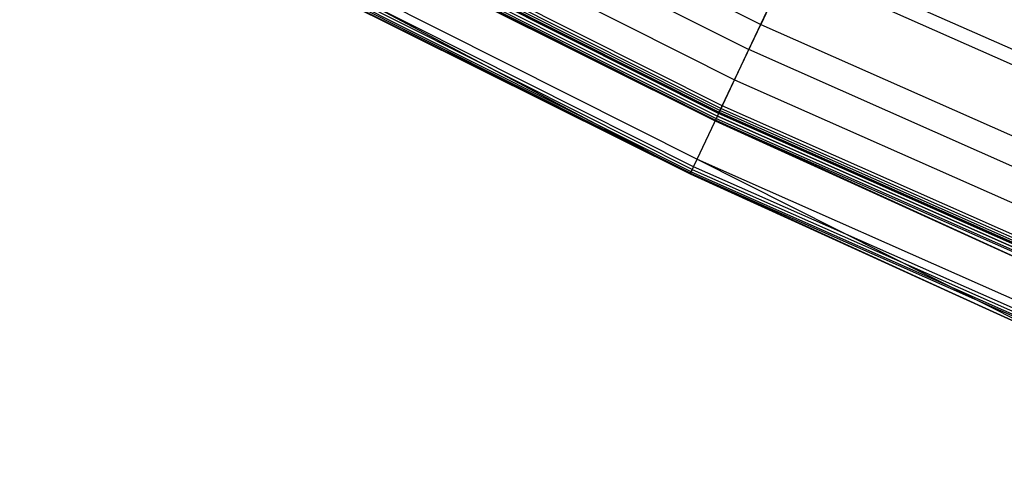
# Model space of a CAD drawing. Extents: x -390 to 397, y -401 to 400.
# Tile 99 of 192: x -184 to -159, y -360 to -349. Entities that reach past the tile are written whole.
import ezdxf

# ---------------------------------------------------------------- set-up
doc = ezdxf.new("R2010")
doc.units = 0
doc.header["$LTSCALE"] = 25.4
doc.layers.get('0').update_dxf_attribs({"linetype": 'CONTINUOUS'})

# ---------------------------------------------------------------- blocks, each defined once
blk = doc.blocks.new('FOURTY_ROUND_VII_ZWIS_STL')
at = {"color": 0}
for p, q in [((-181.781, -340.129, -933.034), (-164.868, -348.643, -933.034)), ((-181.781, -340.129, -933.034), (-164.868, -348.643, -933.034)), ((-182.116, -340.755, -934.377), (-165.171, -349.284, -934.377)), ((-182.116, -340.755, -934.377), (-165.171, -349.284, -934.377)), ((-182.517, -341.505, -931.349), (-165.535, -350.053, -931.349)), ((-182.517, -341.505, -931.349), (-165.535, -350.053, -931.349)), ((-165.943, -350.915, -902), (-182.966, -342.346, -902)), ((-165.943, -350.915, -902), (-182.966, -342.346, -902)), ((-165.943, -350.915, -927.5), (-182.966, -342.346, -927.5)), ((-165.943, -350.915, -927.5), (-182.966, -342.346, -927.5)), ((-165.943, -350.915, -900.5), (-182.966, -342.346, -900.5)), ((-165.943, -350.915, -900.5), (-182.966, -342.346, -900.5)), ((-165.943, -350.915, -895.5), (-182.966, -342.346, -895.5)), ((-165.943, -350.915, -895.5), (-182.966, -342.346, -895.5)), ((-182.958, -342.331, -929.178), (-165.935, -350.9, -929.178)), ((-182.958, -342.331, -929.178), (-165.935, -350.9, -929.178)), ((-182.956, -342.326, -929.25), (-165.933, -350.895, -929.25)), ((-182.956, -342.326, -929.25), (-165.933, -350.895, -929.25)), ((-182.948, -342.312, -929.108), (-165.926, -350.881, -929.108)), ((-182.948, -342.312, -929.108), (-165.926, -350.881, -929.108)), ((-182.927, -342.273, -929.051), (-165.907, -350.84, -929.051)), ((-182.927, -342.273, -929.051), (-165.907, -350.84, -929.051)), ((-182.898, -342.219, -929.013), (-165.881, -350.784, -929.013)), ((-182.898, -342.219, -929.013), (-165.881, -350.784, -929.013)), ((-165.85, -350.72, -929), (-182.864, -342.156, -929)), ((-165.85, -350.72, -929), (-182.864, -342.156, -929)), ((-183.053, -342.509, -902.123), (-166.021, -351.082, -902.123)), ((-183.053, -342.509, -902.123), (-166.021, -351.082, -902.123)), ((-183.053, -342.509, -927.377), (-166.021, -351.082, -927.377)), ((-183.053, -342.509, -927.377), (-166.021, -351.082, -927.377)), ((-183.053, -342.509, -900.377), (-166.021, -351.082, -900.377)), ((-183.053, -342.509, -900.377), (-166.021, -351.082, -900.377)), ((-183.053, -342.509, -895.623), (-166.021, -351.082, -895.623)), ((-183.053, -342.509, -895.623), (-166.021, -351.082, -895.623)), ((-183.033, -342.471, -902.059), (-166.003, -351.043, -902.059)), ((-183.033, -342.471, -902.059), (-166.003, -351.043, -902.059)), ((-183.033, -342.471, -927.441), (-166.003, -351.043, -927.441)), ((-183.033, -342.471, -927.441), (-166.003, -351.043, -927.441)), ((-183.033, -342.471, -900.441), (-166.003, -351.043, -900.441)), ((-183.033, -342.471, -900.441), (-166.003, -351.043, -900.441)), ((-183.033, -342.471, -895.559), (-166.003, -351.043, -895.559)), ((-183.033, -342.471, -895.559), (-166.003, -351.043, -895.559)), ((-183.002, -342.414, -902.015), (-165.975, -350.984, -902.015)), ((-183.002, -342.414, -902.015), (-165.975, -350.984, -902.015)), ((-183.002, -342.414, -927.485), (-165.975, -350.984, -927.485)), ((-183.002, -342.414, -927.485), (-165.975, -350.984, -927.485)), ((-183.002, -342.414, -900.485), (-165.975, -350.984, -900.485)), ((-183.002, -342.414, -900.485), (-165.975, -350.984, -900.485)), ((-183.002, -342.414, -895.515), (-165.975, -350.984, -895.515)), ((-183.002, -342.414, -895.515), (-165.975, -350.984, -895.515)), ((-183.002, -342.414, -932.496), (-165.975, -350.984, -932.496)), ((-183.002, -342.414, -932.496), (-165.975, -350.984, -932.496)), ((-183.571, -343.478, -930.127), (-166.669, -352.452, -927.5)), ((-183.571, -343.478, -930.127), (-166.669, -352.452, -927.5)), ((-183.571, -343.478, -930.127), (-166.491, -352.076, -930.127)), ((-183.571, -343.478, -930.127), (-166.491, -352.076, -930.127)), ((-166.663, -352.438, -894.123), (-183.76, -343.832, -894.123)), ((-166.663, -352.438, -894.123), (-183.76, -343.832, -894.123)), ((-166.644, -352.399, -894.059), (-183.74, -343.794, -894.059)), ((-166.644, -352.399, -894.059), (-183.74, -343.794, -894.059)), ((-166.617, -352.34, -894.015), (-183.709, -343.736, -894.015)), ((-166.617, -352.34, -894.015), (-183.709, -343.736, -894.015)), ((-166.584, -352.271, -894), (-183.673, -343.669, -894)), ((-166.584, -352.271, -894), (-183.673, -343.669, -894)), ((-166.028, -351.096, -902.2), (-180.468, -343.896, -902.2)), ((-180.468, -343.896, -902.2), (-166.021, -351.082, -902.123)), ((-180.468, -343.896, -902.2), (-166.021, -351.082, -902.123)), ((-166.028, -351.096, -902.2), (-180.468, -343.896, -902.2)), ((-166.028, -351.096, -927.3), (-180.468, -343.896, -927.3)), ((-180.468, -343.896, -927.3), (-166.021, -351.082, -927.377)), ((-180.468, -343.896, -927.3), (-166.021, -351.082, -927.377)), ((-166.028, -351.096, -927.3), (-180.468, -343.896, -927.3)), ((-180.468, -343.896, -895.7), (-166.028, -351.096, -895.7)), ((-166.028, -351.096, -900.3), (-180.468, -343.896, -900.3)), ((-180.468, -343.896, -900.3), (-166.021, -351.082, -900.377)), ((-180.468, -343.896, -900.3), (-166.021, -351.082, -900.377)), ((-166.028, -351.096, -900.3), (-180.468, -343.896, -900.3)), ((-180.468, -343.896, -895.7), (-166.028, -351.096, -895.7)), ((-180.468, -343.896, -895.7), (-166.021, -351.082, -895.623)), ((-180.468, -343.896, -895.7), (-166.021, -351.082, -895.623)), ((-181.165, -345.224, -894.2), (-166.669, -352.452, -894.2)), ((-166.663, -352.438, -894.123), (-181.165, -345.224, -894.2)), ((-166.663, -352.438, -894.123), (-181.165, -345.224, -894.2)), ((-166.669, -352.452, -927.5), (-181.165, -345.224, -927.5)), ((-181.165, -345.224, -894.2), (-166.669, -352.452, -894.2)), ((-166.669, -352.452, -927.5), (-181.165, -345.224, -927.5)), ((-164.004, -346.816, -934.123), (-164.868, -348.643, -933.034)), ((-164.004, -346.816, -934.123), (-164.868, -348.643, -933.034)), ((-164.004, -346.816, -934.123), (-146.783, -354.449, -934.123)), ((-164.004, -346.816, -934.123), (-146.783, -354.449, -934.123)), ((-165.171, -349.284, -934.377), (-164.158, -347.142, -935.584)), ((-165.171, -349.284, -934.377), (-164.158, -347.142, -935.584)), ((-146.922, -354.783, -935.584), (-164.158, -347.142, -935.584)), ((-146.922, -354.783, -935.584), (-164.158, -347.142, -935.584)), ((-165.535, -350.053, -931.349), (-164.868, -348.643, -933.034)), ((-165.535, -350.053, -931.349), (-164.868, -348.643, -933.034)), ((-164.868, -348.643, -933.034), (-147.557, -356.316, -933.034)), ((-164.868, -348.643, -933.034), (-147.557, -356.316, -933.034)), ((-165.975, -350.984, -932.496), (-165.171, -349.284, -934.377)), ((-165.975, -350.984, -932.496), (-165.171, -349.284, -934.377)), ((-147.829, -356.972, -934.377), (-165.171, -349.284, -934.377)), ((-147.829, -356.972, -934.377), (-165.171, -349.284, -934.377)), ((-165.933, -350.895, -929.25), (-165.535, -350.053, -931.349)), ((-165.933, -350.895, -929.25), (-165.535, -350.053, -931.349)), ((-165.535, -350.053, -931.349), (-148.154, -357.758, -931.349)), ((-165.535, -350.053, -931.349), (-148.154, -357.758, -931.349)), ((-165.935, -350.9, -929.178), (-165.926, -350.881, -929.108)), ((-165.935, -350.9, -929.178), (-165.926, -350.881, -929.108)), ((-165.935, -350.9, -929.178), (-165.933, -350.895, -929.25)), ((-165.935, -350.9, -929.178), (-165.933, -350.895, -929.25)), ((-165.935, -350.9, -929.178), (-148.512, -358.623, -929.178)), ((-165.935, -350.9, -929.178), (-148.512, -358.623, -929.178)), ((-165.933, -350.895, -929.25), (-148.51, -358.618, -929.25)), ((-165.933, -350.895, -929.25), (-148.51, -358.618, -929.25)), ((-165.926, -350.881, -929.108), (-165.907, -350.84, -929.051)), ((-165.926, -350.881, -929.108), (-165.907, -350.84, -929.051)), ((-165.926, -350.881, -929.108), (-148.504, -358.603, -929.108)), ((-165.926, -350.881, -929.108), (-148.504, -358.603, -929.108)), ((-165.907, -350.84, -929.051), (-165.881, -350.784, -929.013)), ((-165.907, -350.84, -929.051), (-165.881, -350.784, -929.013)), ((-165.907, -350.84, -929.051), (-148.487, -358.562, -929.051)), ((-165.907, -350.84, -929.051), (-148.487, -358.562, -929.051)), ((-165.85, -350.72, -929), (-165.881, -350.784, -929.013)), ((-165.85, -350.72, -929), (-165.881, -350.784, -929.013)), ((-165.881, -350.784, -929.013), (-148.464, -358.505, -929.013)), ((-165.881, -350.784, -929.013), (-148.464, -358.505, -929.013)), ((-148.436, -358.439, -929), (-165.85, -350.72, -929)), ((-148.436, -358.439, -929), (-165.85, -350.72, -929)), ((-166.491, -352.076, -930.127), (-165.975, -350.984, -932.496)), ((-166.491, -352.076, -930.127), (-165.975, -350.984, -932.496)), ((-166.028, -351.096, -902.2), (-166.021, -351.082, -902.123)), ((-166.028, -351.096, -902.2), (-166.021, -351.082, -902.123)), ((-166.028, -351.096, -927.3), (-166.021, -351.082, -927.377)), ((-166.028, -351.096, -927.3), (-166.021, -351.082, -927.377)), ((-166.028, -351.096, -900.3), (-166.021, -351.082, -900.377)), ((-166.028, -351.096, -900.3), (-166.021, -351.082, -900.377)), ((-166.028, -351.096, -895.7), (-166.021, -351.082, -895.623)), ((-166.028, -351.096, -895.7), (-166.021, -351.082, -895.623)), ((-156.305, -355.532, -902.2), (-166.028, -351.096, -902.2)), ((-166.028, -351.096, -902.2), (-166.028, -351.096, -927.3)), ((-166.028, -351.096, -902.2), (-166.028, -351.096, -927.3)), ((-156.305, -355.532, -902.2), (-166.028, -351.096, -902.2)), ((-156.305, -355.532, -927.3), (-166.028, -351.096, -927.3)), ((-156.305, -355.532, -927.3), (-166.028, -351.096, -927.3)), ((-166.028, -351.096, -895.7), (-166.028, -351.096, -900.3)), ((-166.028, -351.096, -895.7), (-166.028, -351.096, -900.3)), ((-166.028, -351.096, -895.7), (-156.305, -355.532, -895.7)), ((-156.305, -355.532, -900.3), (-166.028, -351.096, -900.3)), ((-156.305, -355.532, -900.3), (-166.028, -351.096, -900.3)), ((-166.028, -351.096, -895.7), (-156.305, -355.532, -895.7)), ((-166.003, -351.043, -902.059), (-166.021, -351.082, -902.123)), ((-166.003, -351.043, -902.059), (-166.021, -351.082, -902.123)), ((-166.003, -351.043, -927.441), (-166.021, -351.082, -927.377)), ((-166.003, -351.043, -927.441), (-166.021, -351.082, -927.377)), ((-166.003, -351.043, -900.441), (-166.021, -351.082, -900.377)), ((-166.003, -351.043, -900.441), (-166.021, -351.082, -900.377)), ((-166.003, -351.043, -895.559), (-166.021, -351.082, -895.623)), ((-166.003, -351.043, -895.559), (-166.021, -351.082, -895.623)), ((-156.305, -355.532, -902.2), (-166.021, -351.082, -902.123)), ((-166.021, -351.082, -902.123), (-148.59, -358.809, -902.123)), ((-156.305, -355.532, -902.2), (-166.021, -351.082, -902.123)), ((-166.021, -351.082, -902.123), (-148.59, -358.809, -902.123)), ((-166.021, -351.082, -927.377), (-148.59, -358.809, -927.377)), ((-166.021, -351.082, -927.377), (-148.59, -358.809, -927.377)), ((-166.021, -351.082, -927.377), (-156.305, -355.532, -927.3)), ((-166.021, -351.082, -927.377), (-156.305, -355.532, -927.3)), ((-166.021, -351.082, -900.377), (-148.59, -358.809, -900.377)), ((-166.021, -351.082, -900.377), (-148.59, -358.809, -900.377)), ((-166.021, -351.082, -900.377), (-156.305, -355.532, -900.3)), ((-166.021, -351.082, -900.377), (-156.305, -355.532, -900.3)), ((-156.305, -355.532, -895.7), (-166.021, -351.082, -895.623)), ((-166.021, -351.082, -895.623), (-148.59, -358.809, -895.623)), ((-156.305, -355.532, -895.7), (-166.021, -351.082, -895.623)), ((-166.021, -351.082, -895.623), (-148.59, -358.809, -895.623)), ((-165.975, -350.984, -902.015), (-166.003, -351.043, -902.059)), ((-165.975, -350.984, -902.015), (-166.003, -351.043, -902.059)), ((-165.975, -350.984, -927.485), (-166.003, -351.043, -927.441)), ((-165.975, -350.984, -927.485), (-166.003, -351.043, -927.441)), ((-165.975, -350.984, -900.485), (-166.003, -351.043, -900.441)), ((-165.975, -350.984, -900.485), (-166.003, -351.043, -900.441)), ((-165.975, -350.984, -895.515), (-166.003, -351.043, -895.559)), ((-165.975, -350.984, -895.515), (-166.003, -351.043, -895.559)), ((-166.003, -351.043, -902.059), (-148.573, -358.769, -902.059)), ((-166.003, -351.043, -902.059), (-148.573, -358.769, -902.059)), ((-166.003, -351.043, -927.441), (-148.573, -358.769, -927.441)), ((-166.003, -351.043, -927.441), (-148.573, -358.769, -927.441)), ((-166.003, -351.043, -900.441), (-148.573, -358.769, -900.441)), ((-166.003, -351.043, -900.441), (-148.573, -358.769, -900.441)), ((-166.003, -351.043, -895.559), (-148.573, -358.769, -895.559)), ((-166.003, -351.043, -895.559), (-148.573, -358.769, -895.559)), ((-165.943, -350.915, -902), (-165.975, -350.984, -902.015)), ((-165.943, -350.915, -902), (-165.975, -350.984, -902.015)), ((-165.943, -350.915, -927.5), (-165.975, -350.984, -927.485)), ((-165.943, -350.915, -927.5), (-165.975, -350.984, -927.485)), ((-165.943, -350.915, -900.5), (-165.975, -350.984, -900.485)), ((-165.943, -350.915, -900.5), (-165.975, -350.984, -900.485)), ((-165.943, -350.915, -895.5), (-165.975, -350.984, -895.515)), ((-165.943, -350.915, -895.5), (-165.975, -350.984, -895.515)), ((-165.975, -350.984, -902.015), (-148.548, -358.709, -902.015)), ((-165.975, -350.984, -902.015), (-148.548, -358.709, -902.015)), ((-165.975, -350.984, -927.485), (-148.548, -358.709, -927.485)), ((-165.975, -350.984, -927.485), (-148.548, -358.709, -927.485)), ((-165.975, -350.984, -900.485), (-148.548, -358.709, -900.485)), ((-165.975, -350.984, -900.485), (-148.548, -358.709, -900.485)), ((-165.975, -350.984, -895.515), (-148.548, -358.709, -895.515)), ((-165.975, -350.984, -895.515), (-148.548, -358.709, -895.515)), ((-148.548, -358.709, -932.496), (-165.975, -350.984, -932.496)), ((-148.548, -358.709, -932.496), (-165.975, -350.984, -932.496)), ((-148.519, -358.638, -902), (-165.943, -350.915, -902)), ((-148.519, -358.638, -902), (-165.943, -350.915, -902)), ((-148.519, -358.638, -927.5), (-165.943, -350.915, -927.5)), ((-148.519, -358.638, -927.5), (-165.943, -350.915, -927.5)), ((-148.519, -358.638, -900.5), (-165.943, -350.915, -900.5)), ((-148.519, -358.638, -900.5), (-165.943, -350.915, -900.5)), ((-148.519, -358.638, -895.5), (-165.943, -350.915, -895.5)), ((-148.519, -358.638, -895.5), (-165.943, -350.915, -895.5)), ((-166.669, -352.452, -927.5), (-166.491, -352.076, -930.127)), ((-166.669, -352.452, -927.5), (-166.491, -352.076, -930.127)), ((-166.491, -352.076, -930.127), (-149.01, -359.825, -930.127)), ((-166.491, -352.076, -930.127), (-156.908, -356.905, -927.5)), ((-166.491, -352.076, -930.127), (-156.908, -356.905, -927.5)), ((-166.491, -352.076, -930.127), (-149.01, -359.825, -930.127)), ((-166.644, -352.399, -894.059), (-166.663, -352.438, -894.123)), ((-166.644, -352.399, -894.059), (-166.663, -352.438, -894.123)), ((-166.617, -352.34, -894.015), (-166.644, -352.399, -894.059)), ((-166.617, -352.34, -894.015), (-166.644, -352.399, -894.059)), ((-166.644, -352.399, -894.059), (-149.147, -360.155, -894.059)), ((-166.644, -352.399, -894.059), (-149.147, -360.155, -894.059)), ((-166.584, -352.271, -894), (-166.617, -352.34, -894.015)), ((-166.584, -352.271, -894), (-166.617, -352.34, -894.015)), ((-166.617, -352.34, -894.015), (-149.122, -360.095, -894.015)), ((-166.617, -352.34, -894.015), (-149.122, -360.095, -894.015)), ((-149.093, -360.024, -894), (-166.584, -352.271, -894)), ((-149.093, -360.024, -894), (-166.584, -352.271, -894)), ((-166.669, -352.452, -894.2), (-166.663, -352.438, -894.123)), ((-166.669, -352.452, -894.2), (-166.663, -352.438, -894.123)), ((-166.669, -352.452, -894.2), (-156.908, -356.905, -894.2)), ((-156.908, -356.905, -927.5), (-166.669, -352.452, -927.5)), ((-166.669, -352.452, -894.2), (-156.908, -356.905, -894.2)), ((-166.669, -352.452, -894.2), (-166.669, -352.452, -927.5)), ((-156.908, -356.905, -927.5), (-166.669, -352.452, -927.5)), ((-166.669, -352.452, -894.2), (-166.669, -352.452, -927.5)), ((-166.663, -352.438, -894.123), (-149.164, -360.195, -894.123)), ((-166.663, -352.438, -894.123), (-149.164, -360.195, -894.123)), ((-166.663, -352.438, -894.123), (-156.908, -356.905, -894.2)), ((-166.663, -352.438, -894.123), (-156.908, -356.905, -894.2))]:
    blk.add_line(p, q, dxfattribs=at)

msp = doc.modelspace()

# ---------------------------------------------------------------- block references
at = {"color": 250}
msp.add_blockref('FOURTY_ROUND_VII_ZWIS_STL', (0, 0), dxfattribs=at)

doc.saveas('drawing.dxf')
